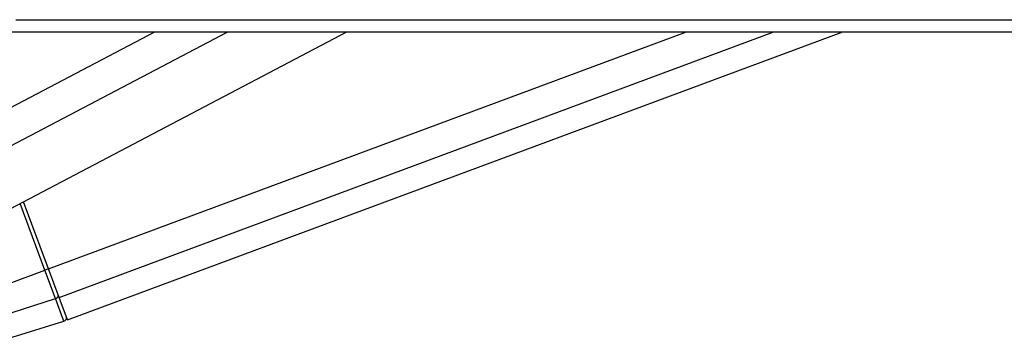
# Model space of a CAD drawing. Header units: millimetres. Extents: x 20 to 26560, y 40 to 18133.
# Tile 93 of 97: x 22709 to 22869, y 5967 to 6019. Entities that reach past the tile are written whole.
import ezdxf

# ---------------------------------------------------------------- set-up
doc = ezdxf.new("R2010")
doc.units = ezdxf.units.MM
doc.header["$LTSCALE"] = 2

msp = doc.modelspace()

# ---------------------------------------------------------------- linework, layer by layer
at = {"color": 8, "linetype": 'Continuous', "lineweight": 25}
for p, q in [((22658.09, 5978.24), (22731.11, 6016.65)), ((22661.12, 5973.62), (22742.92, 6016.65)), ((22713.93, 5978.24), (22817.2, 6016.65)), ((22715.65, 5973.62), (22831.32, 6016.65)), ((22713.34, 5978.02), (22709.32, 5988.82)), ((22707.54, 5975.86), (22713.34, 5978.02)), ((22708.04, 5971.16), (22715.05, 5973.43))]:
    msp.add_line(p, q, dxfattribs=at)
at = {"color": 7, "linetype": 'Continuous', "lineweight": 25}
for p, q in [((22675.64, 5971.1), (22762.22, 6016.65)), ((22717.01, 5969.96), (22842.51, 6016.65)), ((22713.93, 5978.24), (22709.88, 5989.12)), ((22713.93, 5978.24), (22713.34, 5978.02)), ((22715.05, 5973.43), (22713.34, 5978.02)), ((22715.65, 5973.62), (22713.93, 5978.24)), ((22716.4, 5969.78), (22715.05, 5973.43)), ((22717.01, 5969.96), (22715.65, 5973.62)), ((22708.03, 5967.15), (22716.4, 5969.78))]:
    msp.add_line(p, q, dxfattribs=at)
at = {"color": 7, "linetype": 'Continuous', "lineweight": 25, "flags": 128}
for points in [[(22708.61, 6018.61), (22716.37, 6018.61), (22731.89, 6018.61), (22739.65, 6018.61), (22747.41, 6018.61), (22762.93, 6018.61), (22770.68, 6018.61), (22786.2, 6018.61), (22793.96, 6018.61), (22809.48, 6018.61), (22817.24, 6018.61), (22832.75, 6018.61), (22840.51, 6018.61), (22848.27, 6018.61), (22863.79, 6018.61), (22871.55, 6018.61)], [(22703.03, 6016.65), (22718.55, 6016.65), (22726.31, 6016.65), (22741.83, 6016.65), (22749.59, 6016.65), (22765.1, 6016.65), (22772.86, 6016.65), (22780.62, 6016.65), (22796.14, 6016.65), (22803.9, 6016.65), (22819.41, 6016.65), (22827.17, 6016.65), (22842.69, 6016.65), (22850.45, 6016.65), (22865.97, 6016.65), (22873.73, 6016.65)]]:
    msp.add_lwpolyline(points, dxfattribs=at)
at = {"color": 7, "linetype": 'Continuous', "lineweight": 25}
for centre, radius, start, end in [((22714.92, 5973.97), 0.561, 282.7709, 13.8618), ((22716.22, 5970.35), 0.6, 287.406, 20.406)]:
    msp.add_arc(centre, radius, start, end, dxfattribs=at)

doc.saveas('drawing.dxf')
